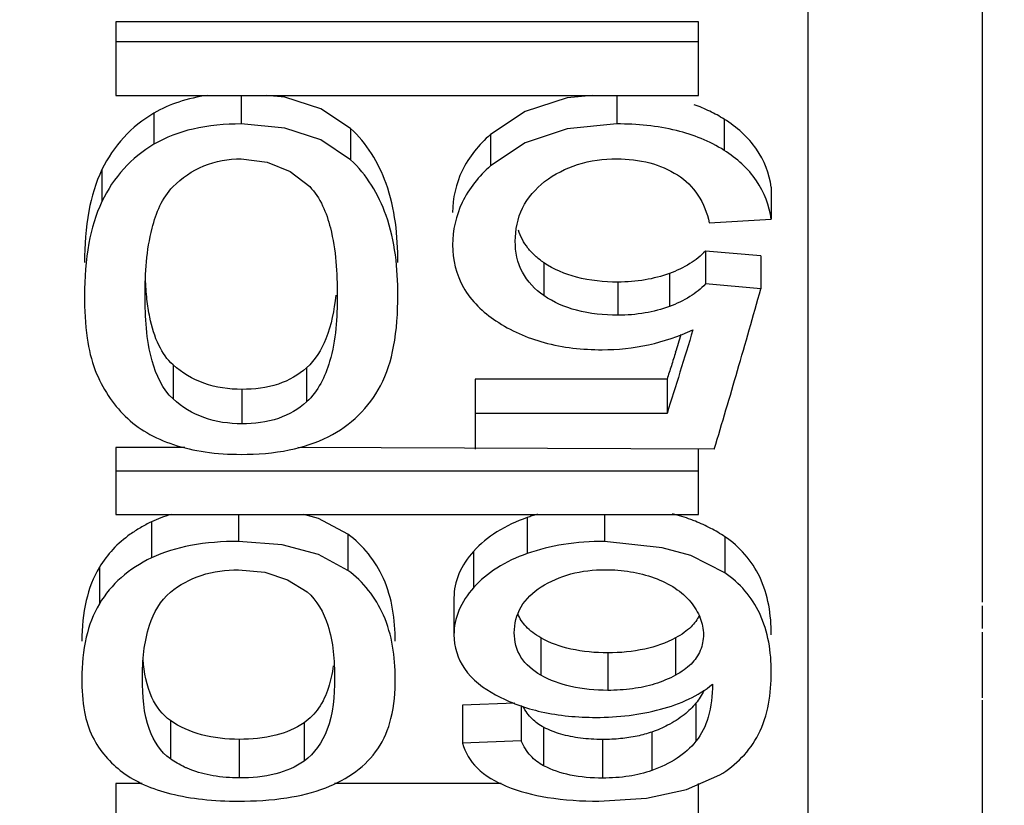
# Paper-space layout 'Sheet' of a CAD drawing. Header units: inches. Extents: x 0.2 to 10.8, y 0.2 to 8.3.
# Tile 180 of 256: x 3.8697 to 3.8968, y 4.1777 to 4.1993. Entities that reach past the tile are written whole.
import ezdxf

# ---------------------------------------------------------------- set-up
doc = ezdxf.new("R2010")
doc.units = ezdxf.units.IN
doc.header["$MEASUREMENT"] = 0
doc.layers.get('0').update_dxf_attribs({"lineweight": 5})
doc.styles.add('My Text', font='tahoma.ttf')
doc.dimstyles.new('My Dimension - mm [in] (ANSI)$0', dxfattribs={"dimtxt": 0.12, "dimasz": 0.09842519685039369, "dimexe": 0.125, "dimexo": 0.06299999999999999, "dimgap": 0.03149606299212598, "dimtad": 0, "dimlfac": 250, "dimzin": 4, "dimdsep": 46, "dimtxsty": 'My Text', "dimblk": 'Filled-1', "dimcen": 0.09, "dimclrd": 1, "dimclre": 1, "dimclrt": 1, "dimadec": 1, "dimazin": 1, "dimtfac": 1, "dimtofl": 0, "dimtmove": 0, "dimatfit": 3, "dimfxl": 1, "dimtolj": 1, "dimtzin": 4, "dimlwd": -1, "dimlwe": -1, "dimarcsym": 0})

# ---------------------------------------------------------------- blocks, each defined once
blk = doc.blocks.new('*D6')
at = {"color": 1, "true_color": 0xff0000}
for p, q in [((4.289866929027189, 4.820763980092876), (4.289866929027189, 4.91918917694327)), ((3.560363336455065, 4.820763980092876), (4.414866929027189, 4.820763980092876)), ((4.289866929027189, 4.722338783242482), (4.289866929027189, 3.808382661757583)), ((3.560363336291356, 3.709957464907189), (4.414866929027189, 3.709957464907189))]:
    blk.add_line(p, q, dxfattribs=at)
at = {"layer": 'Defpoints', "color": 0}
for p in [(3.497363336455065, 4.820763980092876), (3.497363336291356, 3.709957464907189), (4.289866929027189, 3.709957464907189)]:
    blk.add_point(p, dxfattribs=at)
at = {"color": 1, "true_color": 0xff0000, "insert": (4.289866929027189, 5.784117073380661), "char_height": 0.12, "attachment_point": 5, "rotation": 90, "style": 'My Text'}
blk.add_mtext('\\A1;277.70 mm [10.933 in]', dxfattribs=at)
blk = doc.blocks.new('Filled-1')
blk = doc.blocks.new('*D7')
at = {"color": 1, "true_color": 0xff0000}
for p, q in [((2.885847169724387, 4.510735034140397), (2.885847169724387, 3.015490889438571)), ((4.10887950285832, 4.510735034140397), (4.10887950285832, 3.015490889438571)), ((2.984272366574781, 3.140490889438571), (4.010454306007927, 3.140490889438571)), ((4.10887950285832, 3.140490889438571), (4.20730469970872, 3.140490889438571))]:
    blk.add_line(p, q, dxfattribs=at)
at = {"layer": 'Defpoints', "color": 0}
for p in [(2.885847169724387, 4.573735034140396), (4.10887950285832, 4.573735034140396), (4.10887950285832, 3.140490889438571)]:
    blk.add_point(p, dxfattribs=at)
at = {"color": 1, "true_color": 0xff0000, "insert": (5.07271614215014, 3.140490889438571), "char_height": 0.12, "attachment_point": 5, "style": 'My Text'}
blk.add_mtext('\\A1;305.76 mm [12.038 in]', dxfattribs=at)

psp = doc.layouts.new('Sheet')

# ---------------------------------------------------------------- linework, layer by layer
at = {"color": 0, "linetype": 'ByBlock', "lineweight": -3}
for p, q in [((3.891363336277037, 4.209289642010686), (3.891363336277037, 4.148809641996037)), ((3.896163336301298, 4.183294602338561), (3.896163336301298, 4.208329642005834)), ((3.888363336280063, 4.199231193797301), (3.872363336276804, 4.199231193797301)), ((3.872363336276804, 4.199231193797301), (3.872363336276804, 4.197214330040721)), ((3.888363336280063, 4.197214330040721), (3.888363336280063, 4.199231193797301)), ((3.888363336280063, 4.19868089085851), (3.872363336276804, 4.19868089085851)), ((3.872363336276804, 4.197214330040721), (3.888363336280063, 4.197214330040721)), ((3.875803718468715, 4.197214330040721), (3.875803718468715, 4.196428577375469)), ((3.886122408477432, 4.197214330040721), (3.886122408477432, 4.196428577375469)), ((3.873408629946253, 4.196725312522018), (3.873408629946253, 4.195870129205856)), ((3.889068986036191, 4.196561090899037), (3.889068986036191, 4.195703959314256)), ((3.878805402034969, 4.196306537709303), (3.878805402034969, 4.195446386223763)), ((3.882652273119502, 4.196141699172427), (3.882652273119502, 4.195279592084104)), ((3.871981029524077, 4.195175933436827), (3.871981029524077, 4.194302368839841)), ((3.890363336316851, 4.19469138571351), (3.890363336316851, 4.193812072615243)), ((3.8886615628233, 4.193711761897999), (3.890363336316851, 4.193812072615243)), ((3.890075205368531, 4.192804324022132), (3.888553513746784, 4.192936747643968)), ((3.888553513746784, 4.192936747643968), (3.888553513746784, 4.192036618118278)), ((3.890075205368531, 4.192804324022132), (3.890075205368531, 4.191902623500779)), ((3.884116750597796, 4.192619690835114), (3.884116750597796, 4.191715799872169)), ((3.887564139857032, 4.19232403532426), (3.887564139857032, 4.191416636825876)), ((3.886149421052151, 4.19208728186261), (3.886149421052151, 4.191177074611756)), ((3.890075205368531, 4.191902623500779), (3.888553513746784, 4.192036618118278)), ((3.873932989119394, 4.189814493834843), (3.873932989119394, 4.188877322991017)), ((3.877601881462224, 4.189735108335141), (3.877601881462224, 4.188796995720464)), ((3.887500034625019, 4.189416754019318), (3.882232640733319, 4.189416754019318)), ((3.882232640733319, 4.189416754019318), (3.882232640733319, 4.187501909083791)), ((3.887500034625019, 4.189416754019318), (3.887500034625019, 4.188474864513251)), ((3.875821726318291, 4.189140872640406), (3.875821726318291, 4.188195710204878)), ((3.887500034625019, 4.188474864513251), (3.882232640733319, 4.188474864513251)), ((3.87425710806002, 4.187542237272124), (3.872363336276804, 4.187542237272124)), ((3.872363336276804, 4.187542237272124), (3.872363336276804, 4.185701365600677)), ((3.888796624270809, 4.187501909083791), (3.877362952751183, 4.187542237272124)), ((3.888363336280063, 4.185701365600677), (3.888363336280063, 4.187501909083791)), ((3.888363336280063, 4.18689948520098), (3.872363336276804, 4.18689948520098)), ((3.872363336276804, 4.185701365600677), (3.888363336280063, 4.185701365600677)), ((3.875731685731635, 4.185701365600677), (3.875731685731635, 4.184965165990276)), ((3.885780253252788, 4.185701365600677), (3.885780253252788, 4.184965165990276)), ((3.873336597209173, 4.185501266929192), (3.873336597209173, 4.184512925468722)), ((3.8836564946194, 4.185619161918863), (3.8836564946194, 4.184632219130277)), ((3.878733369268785, 4.185163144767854), (3.878733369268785, 4.184170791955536)), ((3.889087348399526, 4.185096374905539), (3.889087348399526, 4.184103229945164)), ((3.887365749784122, 4.18478599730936), (3.885780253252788, 4.184965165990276)), ((3.882187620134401, 4.184693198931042), (3.882187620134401, 4.183695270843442)), ((3.871908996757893, 4.184254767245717), (3.871908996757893, 4.183251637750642)), ((3.881647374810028, 4.183415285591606), (3.881647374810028, 4.182402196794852)), ((3.896163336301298, 4.182571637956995), (3.896163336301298, 4.183193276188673)), ((3.896163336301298, 4.180670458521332), (3.896163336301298, 4.18247850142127)), ((3.884033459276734, 4.182319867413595), (3.884033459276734, 4.181293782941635)), ((3.88773645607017, 4.182318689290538), (3.88773645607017, 4.18129259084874)), ((3.885870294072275, 4.181906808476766), (3.885870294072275, 4.180875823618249)), ((3.883321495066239, 4.180528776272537), (3.881881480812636, 4.180473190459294)), ((3.888294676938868, 4.180526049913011), (3.888294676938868, 4.179478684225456)), ((3.896163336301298, 4.160530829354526), (3.896163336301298, 4.180604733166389)), ((3.881881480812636, 4.180473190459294), (3.881881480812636, 4.179425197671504)), ((3.883493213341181, 4.180456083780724), (3.883493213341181, 4.179488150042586)), ((3.87386095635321, 4.180046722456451), (3.87386095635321, 4.178993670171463)), ((3.877529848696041, 4.179985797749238), (3.877529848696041, 4.178932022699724)), ((3.884110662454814, 4.179861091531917), (3.884110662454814, 4.178805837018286)), ((3.88708662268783, 4.179732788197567), (3.88708662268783, 4.1786760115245)), ((3.875749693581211, 4.179531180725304), (3.875749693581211, 4.178472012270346)), ((3.883493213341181, 4.179488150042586), (3.881881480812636, 4.179425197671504)), ((3.885726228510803, 4.179526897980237), (3.885726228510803, 4.178467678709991)), ((3.888035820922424, 4.178152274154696), (3.888950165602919, 4.178554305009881)), ((3.87308032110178, 4.178321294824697), (3.872363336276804, 4.178321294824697)), ((3.872363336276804, 4.178321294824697), (3.872363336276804, 4.176712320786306)), ((3.882948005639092, 4.178321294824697), (3.878370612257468, 4.178321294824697)), ((3.888363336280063, 4.176712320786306), (3.888363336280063, 4.178321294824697))]:
    psp.add_line(p, q, dxfattribs=at)
for points in [[(3.878805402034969, 4.196306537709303), (3.877996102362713, 4.196842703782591), (3.876999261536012, 4.197167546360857), (3.876489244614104, 4.197214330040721)], [(3.885453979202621, 4.197214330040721), (3.884753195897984, 4.197148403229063), (3.883601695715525, 4.196769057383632), (3.882652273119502, 4.196141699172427)], [(3.878805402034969, 4.195446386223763), (3.8779959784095, 4.195988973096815), (3.876998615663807, 4.196317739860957), (3.875803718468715, 4.196428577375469)], [(3.886122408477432, 4.196428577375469), (3.884753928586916, 4.196298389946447), (3.883601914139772, 4.195914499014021), (3.882652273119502, 4.195279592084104)], [(3.875803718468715, 4.195470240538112), (3.876521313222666, 4.195383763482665), (3.877149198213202, 4.195127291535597), (3.877685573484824, 4.19470913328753)], [(3.878733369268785, 4.185163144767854), (3.87792406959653, 4.185596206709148), (3.877525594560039, 4.185701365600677)], [(3.878733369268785, 4.184170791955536), (3.877923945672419, 4.184609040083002), (3.876926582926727, 4.18487528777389), (3.875731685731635, 4.184965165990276)], [(3.889087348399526, 4.184103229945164), (3.888152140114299, 4.184579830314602), (3.887365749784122, 4.18478599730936)], [(3.875731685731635, 4.184190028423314), (3.876449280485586, 4.184120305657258), (3.877077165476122, 4.183913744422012), (3.877613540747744, 4.183577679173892)], [(3.885627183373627, 4.177834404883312), (3.886932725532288, 4.177914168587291), (3.888035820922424, 4.178152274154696)]]:
    psp.add_lwpolyline(points, dxfattribs=at)
for centre, radius, start, end in [((3.70533314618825, 4.247631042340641), 0.1912425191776, 342.5127214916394, 342.6667737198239), ((3.886406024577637, 4.180861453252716), 0.005019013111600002, 68.09703469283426, 69.6386197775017)]:
    psp.add_arc(centre, radius, start, end, dxfattribs=at)
for points, knots in [([(3.874882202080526, 4.197214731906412), (3.874614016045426, 4.197175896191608), (3.874103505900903, 4.197062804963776), (3.873623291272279, 4.196851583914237), (3.873408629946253, 4.196725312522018)], [0, 0, 0, 0, 0.5210923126, 1, 1, 1, 1]), ([(3.873408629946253, 4.196725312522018), (3.873103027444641, 4.196545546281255), (3.872536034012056, 4.196097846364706), (3.872135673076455, 4.195496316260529), (3.871981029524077, 4.195175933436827)], [0, 0, 0, 0, 0.4991566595, 1, 1, 1, 1]), ([(3.889068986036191, 4.196561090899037), (3.888941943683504, 4.19664089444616), (3.888673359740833, 4.196787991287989), (3.888390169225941, 4.196904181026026), (3.88824359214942, 4.196955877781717)], [0, 0, 0, 0, 0.4911629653, 1, 1, 1, 1]), ([(3.890363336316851, 4.19469138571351), (3.890311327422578, 4.195061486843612), (3.890020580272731, 4.195820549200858), (3.889411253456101, 4.196346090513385), (3.889068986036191, 4.196561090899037)], [0, 0, 0, 0, 0.4804252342, 1, 1, 1, 1]), ([(3.875803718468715, 4.196428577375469), (3.875360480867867, 4.196428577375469), (3.874529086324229, 4.196359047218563), (3.873738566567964, 4.196066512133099), (3.873408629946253, 4.195870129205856)], [0, 0, 0, 0, 0.5358311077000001, 1, 1, 1, 1]), ([(3.880107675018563, 4.19262422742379), (3.880107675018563, 4.193355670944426), (3.879972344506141, 4.19470680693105), (3.879253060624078, 4.195906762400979), (3.878805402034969, 4.196306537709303)], [0, 0, 0, 0, 0.5492861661, 1, 1, 1, 1]), ([(3.889068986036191, 4.195703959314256), (3.888671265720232, 4.195956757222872), (3.887700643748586, 4.196338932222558), (3.886672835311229, 4.196428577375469), (3.886122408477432, 4.196428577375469)], [0, 0, 0, 0, 0.4612580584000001, 1, 1, 1, 1]), ([(3.882652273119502, 4.196141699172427), (3.882336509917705, 4.195862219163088), (3.881797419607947, 4.195216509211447), (3.881611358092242, 4.194387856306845), (3.881611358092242, 4.193994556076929)], [0, 0, 0, 0, 0.5174123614, 1, 1, 1, 1]), ([(3.873408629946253, 4.195870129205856), (3.873102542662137, 4.195687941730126), (3.872534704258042, 4.195233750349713), (3.872135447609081, 4.194626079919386), (3.871981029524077, 4.194302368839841)], [0, 0, 0, 0, 0.4982857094, 1, 1, 1, 1]), ([(3.890363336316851, 4.193812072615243), (3.89031139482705, 4.194186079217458), (3.890022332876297, 4.194951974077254), (3.889411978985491, 4.195485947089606), (3.889068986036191, 4.195703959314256)], [0, 0, 0, 0, 0.4816206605, 1, 1, 1, 1]), ([(3.873930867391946, 4.194702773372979), (3.874171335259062, 4.194945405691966), (3.874756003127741, 4.195351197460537), (3.875456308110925, 4.195470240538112), (3.875803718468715, 4.195470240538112)], [0, 0, 0, 0, 0.4957885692, 1, 1, 1, 1]), ([(3.880107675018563, 4.191720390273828), (3.880107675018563, 4.192460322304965), (3.879972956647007, 4.193824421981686), (3.879254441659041, 4.195040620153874), (3.878805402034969, 4.195446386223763)], [0, 0, 0, 0, 0.5500760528, 1, 1, 1, 1]), ([(3.884139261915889, 4.194844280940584), (3.884408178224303, 4.195052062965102), (3.885049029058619, 4.195381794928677), (3.885759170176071, 4.195470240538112), (3.886122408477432, 4.195470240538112)], [0, 0, 0, 0, 0.4833580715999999, 1, 1, 1, 1]), ([(3.886122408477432, 4.195470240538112), (3.886425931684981, 4.195470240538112), (3.887010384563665, 4.19540844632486), (3.887554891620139, 4.195177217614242), (3.88778816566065, 4.19502789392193)], [0, 0, 0, 0, 0.522868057, 1, 1, 1, 1]), ([(3.871981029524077, 4.195175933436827), (3.871808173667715, 4.194817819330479), (3.871559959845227, 4.193970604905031), (3.871499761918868, 4.193097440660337), (3.871499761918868, 4.19262422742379)], [0, 0, 0, 0, 0.4566153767, 1, 1, 1, 1]), ([(3.882652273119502, 4.195279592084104), (3.882335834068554, 4.194996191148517), (3.881796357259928, 4.194340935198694), (3.881611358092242, 4.193504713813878), (3.881611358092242, 4.193106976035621)], [0, 0, 0, 0, 0.5164468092, 1, 1, 1, 1]), ([(3.883331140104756, 4.193206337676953), (3.883331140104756, 4.193518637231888), (3.883458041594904, 4.194160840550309), (3.88389042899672, 4.194652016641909), (3.884139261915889, 4.194844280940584)], [0, 0, 0, 0, 0.4982786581, 1, 1, 1, 1]), ([(3.88778816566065, 4.19502789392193), (3.888009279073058, 4.194886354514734), (3.888407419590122, 4.194497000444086), (3.888602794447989, 4.193980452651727), (3.8886615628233, 4.193711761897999)], [0, 0, 0, 0, 0.4883665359, 1, 1, 1, 1]), ([(3.873165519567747, 4.191720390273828), (3.873165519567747, 4.192339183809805), (3.87322596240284, 4.193377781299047), (3.873632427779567, 4.194401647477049), (3.873930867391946, 4.194702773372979)], [0, 0, 0, 0, 0.5934219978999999, 1, 1, 1, 1]), ([(3.877685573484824, 4.19470913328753), (3.87798371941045, 4.194408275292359), (3.878385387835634, 4.193379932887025), (3.878441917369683, 4.192340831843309), (3.878441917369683, 4.191720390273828)], [0, 0, 0, 0, 0.405710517, 1, 1, 1, 1]), ([(3.871981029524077, 4.194302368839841), (3.871807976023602, 4.193939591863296), (3.871559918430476, 4.193082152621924), (3.871499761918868, 4.192199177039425), (3.871499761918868, 4.191720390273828)], [0, 0, 0, 0, 0.4563722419, 1, 1, 1, 1]), ([(3.883679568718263, 4.193022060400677), (3.883621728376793, 4.193095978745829), (3.883518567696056, 4.193253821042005), (3.883445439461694, 4.193427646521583), (3.883416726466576, 4.19351673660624)], [0, 0, 0, 0, 0.5006821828, 1, 1, 1, 1]), ([(3.881611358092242, 4.193106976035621), (3.881611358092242, 4.192705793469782), (3.881814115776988, 4.191853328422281), (3.882447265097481, 4.191260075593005), (3.882802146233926, 4.191022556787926)], [0, 0, 0, 0, 0.4843948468, 1, 1, 1, 1]), ([(3.884116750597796, 4.191715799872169), (3.8838774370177, 4.191881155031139), (3.883451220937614, 4.192317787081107), (3.883331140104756, 4.192916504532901), (3.883331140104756, 4.193206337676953)], [0, 0, 0, 0, 0.5009045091, 1, 1, 1, 1]), ([(3.884116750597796, 4.192619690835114), (3.884032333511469, 4.192677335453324), (3.883875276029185, 4.19280019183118), (3.883738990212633, 4.192946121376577), (3.883679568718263, 4.193022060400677)], [0, 0, 0, 0, 0.5145907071, 1, 1, 1, 1]), ([(3.888553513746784, 4.192936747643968), (3.888430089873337, 4.192803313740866), (3.888117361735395, 4.192559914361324), (3.887759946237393, 4.192396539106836), (3.887564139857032, 4.19232403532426)], [0, 0, 0, 0, 0.4653895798, 1, 1, 1, 1]), ([(3.886149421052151, 4.19208728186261), (3.885768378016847, 4.19208728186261), (3.8850548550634, 4.192152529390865), (3.884387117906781, 4.192435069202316), (3.884116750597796, 4.192619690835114)], [0, 0, 0, 0, 0.5378680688, 1, 1, 1, 1]), ([(3.873294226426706, 4.191120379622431), (3.873260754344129, 4.191283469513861), (3.873207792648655, 4.191634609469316), (3.873182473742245, 4.191988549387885), (3.87317456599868, 4.192176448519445)], [0, 0, 0, 0, 0.4695729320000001, 1, 1, 1, 1]), ([(3.887564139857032, 4.19232403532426), (3.887348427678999, 4.19224416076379), (3.886880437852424, 4.192123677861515), (3.88639939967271, 4.19208728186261), (3.886149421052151, 4.19208728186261)], [0, 0, 0, 0, 0.4792155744, 1, 1, 1, 1]), ([(3.888553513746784, 4.192036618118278), (3.888430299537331, 4.191901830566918), (3.888118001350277, 4.191655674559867), (3.887760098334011, 4.191490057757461), (3.887564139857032, 4.191416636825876)], [0, 0, 0, 0, 0.4660059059, 1, 1, 1, 1]), ([(3.888796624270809, 4.187501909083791), (3.889014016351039, 4.18821889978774), (3.88944809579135, 4.189683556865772), (3.889865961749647, 4.191152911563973), (3.890075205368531, 4.191902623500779)], [0, 0, 0, 0, 0.4904616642, 1, 1, 1, 1]), ([(3.871499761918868, 4.191720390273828), (3.871499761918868, 4.19132906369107), (3.871532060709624, 4.190631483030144), (3.8716848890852, 4.189943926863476), (3.871796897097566, 4.189659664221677)], [0, 0, 0, 0, 0.5615564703, 1, 1, 1, 1]), ([(3.873932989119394, 4.188877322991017), (3.873638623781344, 4.189144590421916), (3.873211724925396, 4.190118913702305), (3.873165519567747, 4.191117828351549), (3.873165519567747, 4.191720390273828)], [0, 0, 0, 0, 0.3975334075, 1, 1, 1, 1]), ([(3.878399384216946, 4.191727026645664), (3.878357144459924, 4.191318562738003), (3.878227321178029, 4.190595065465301), (3.877835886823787, 4.189947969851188), (3.877601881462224, 4.189735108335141)], [0, 0, 0, 0, 0.5648616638, 1, 1, 1, 1]), ([(3.878441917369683, 4.191720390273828), (3.878441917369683, 4.191111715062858), (3.878386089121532, 4.190073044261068), (3.877914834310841, 4.189085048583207), (3.877601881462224, 4.188796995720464)], [0, 0, 0, 0, 0.5886522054, 1, 1, 1, 1]), ([(3.879630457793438, 4.189240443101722), (3.879807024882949, 4.189575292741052), (3.880057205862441, 4.190400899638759), (3.880107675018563, 4.19125112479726), (3.880107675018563, 4.191720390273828)], [0, 0, 0, 0, 0.4465005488, 1, 1, 1, 1]), ([(3.886149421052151, 4.191177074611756), (3.885768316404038, 4.191177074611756), (3.885053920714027, 4.191243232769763), (3.884386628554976, 4.191529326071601), (3.884116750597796, 4.191715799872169)], [0, 0, 0, 0, 0.5374187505, 1, 1, 1, 1]), ([(3.887564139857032, 4.191416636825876), (3.887348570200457, 4.191335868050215), (3.886880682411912, 4.191213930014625), (3.88639941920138, 4.191177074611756), (3.886149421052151, 4.191177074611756)], [0, 0, 0, 0, 0.4793897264, 1, 1, 1, 1]), ([(3.873932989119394, 4.189814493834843), (3.873771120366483, 4.18995973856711), (3.873486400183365, 4.19037677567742), (3.873349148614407, 4.190852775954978), (3.873294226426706, 4.191120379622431)], [0, 0, 0, 0, 0.4432382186, 1, 1, 1, 1]), ([(3.882802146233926, 4.191022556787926), (3.883203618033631, 4.190753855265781), (3.884155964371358, 4.190336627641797), (3.88518198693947, 4.190229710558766), (3.885717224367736, 4.190229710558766)], [0, 0, 0, 0, 0.4743977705, 1, 1, 1, 1]), ([(3.885717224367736, 4.190229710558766), (3.886145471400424, 4.190229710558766), (3.887004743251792, 4.190319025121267), (3.887822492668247, 4.190597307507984), (3.888211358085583, 4.190775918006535)], [0, 0, 0, 0, 0.5001892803, 1, 1, 1, 1]), ([(3.888211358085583, 4.190775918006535), (3.888093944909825, 4.19038790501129), (3.887859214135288, 4.189620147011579), (3.887619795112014, 4.188853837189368), (3.887500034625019, 4.188474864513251)], [0, 0, 0, 0, 0.5049469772, 1, 1, 1, 1]), ([(3.887737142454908, 4.190163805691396), (3.887697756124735, 4.190038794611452), (3.887618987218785, 4.189789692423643), (3.887539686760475, 4.189540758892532), (3.887500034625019, 4.189416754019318)], [0, 0, 0, 0, 0.5016814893, 1, 1, 1, 1]), ([(3.875821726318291, 4.189140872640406), (3.875470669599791, 4.189140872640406), (3.87478067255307, 4.1892352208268), (3.874178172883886, 4.189594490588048), (3.873932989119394, 4.189814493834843)], [0, 0, 0, 0, 0.5158993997, 1, 1, 1, 1]), ([(3.877601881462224, 4.189735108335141), (3.877381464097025, 4.189534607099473), (3.876805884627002, 4.189213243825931), (3.876160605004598, 4.189140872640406), (3.875821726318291, 4.189140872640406)], [0, 0, 0, 0, 0.4678797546, 1, 1, 1, 1]), ([(3.871796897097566, 4.189659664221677), (3.87189172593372, 4.189419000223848), (3.872122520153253, 4.188966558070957), (3.872445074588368, 4.188574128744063), (3.872619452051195, 4.188401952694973)], [0, 0, 0, 0, 0.5135168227, 1, 1, 1, 1]), ([(3.878196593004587, 4.187840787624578), (3.878499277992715, 4.187996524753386), (3.879065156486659, 4.188387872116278), (3.879473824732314, 4.188943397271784), (3.879630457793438, 4.189240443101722)], [0, 0, 0, 0, 0.5033920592, 1, 1, 1, 1]), ([(3.875821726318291, 4.188195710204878), (3.875470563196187, 4.188195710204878), (3.874779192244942, 4.188291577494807), (3.87417763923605, 4.188655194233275), (3.873932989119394, 4.188877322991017)], [0, 0, 0, 0, 0.5151968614, 1, 1, 1, 1]), ([(3.877601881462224, 4.188796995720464), (3.877381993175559, 4.188594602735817), (3.876807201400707, 4.188269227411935), (3.876160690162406, 4.188195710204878), (3.875821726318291, 4.188195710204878)], [0, 0, 0, 0, 0.4685570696, 1, 1, 1, 1]), ([(3.872619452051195, 4.188401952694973), (3.872795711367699, 4.188227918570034), (3.873212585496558, 4.187916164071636), (3.873688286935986, 4.187711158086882), (3.873940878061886, 4.187626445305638)], [0, 0, 0, 0, 0.4817959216, 1, 1, 1, 1]), ([(3.875803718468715, 4.187356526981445), (3.876246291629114, 4.187356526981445), (3.877068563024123, 4.187416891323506), (3.877861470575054, 4.187668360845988), (3.878196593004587, 4.187840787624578)], [0, 0, 0, 0, 0.5400839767, 1, 1, 1, 1]), ([(3.873940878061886, 4.187626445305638), (3.874223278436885, 4.187531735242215), (3.8748415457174, 4.18739366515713), (3.875472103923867, 4.187356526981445), (3.875803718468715, 4.187356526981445)], [0, 0, 0, 0, 0.4731874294, 1, 1, 1, 1]), ([(3.873878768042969, 4.185709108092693), (3.873784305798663, 4.185680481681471), (3.873600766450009, 4.185618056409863), (3.873422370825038, 4.185542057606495), (3.873336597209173, 4.185501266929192)], [0, 0, 0, 0, 0.5096178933, 1, 1, 1, 1]), ([(3.883942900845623, 4.185709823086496), (3.88389455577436, 4.185695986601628), (3.883798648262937, 4.185667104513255), (3.883703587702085, 4.185635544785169), (3.8836564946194, 4.185619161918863)], [0, 0, 0, 0, 0.5021206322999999, 1, 1, 1, 1]), ([(3.888152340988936, 4.18556686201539), (3.888071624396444, 4.185596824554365), (3.887906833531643, 4.185653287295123), (3.887739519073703, 4.185701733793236), (3.887654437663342, 4.185724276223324)], [0, 0, 0, 0, 0.4944900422, 1, 1, 1, 1]), ([(3.873336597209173, 4.185501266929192), (3.873233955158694, 4.185452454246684), (3.873036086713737, 4.185348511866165), (3.87284809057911, 4.185227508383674), (3.872758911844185, 4.185163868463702)], [0, 0, 0, 0, 0.5091839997, 1, 1, 1, 1]), ([(3.8836564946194, 4.185619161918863), (3.883366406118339, 4.185518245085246), (3.882830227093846, 4.185274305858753), (3.882372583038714, 4.184898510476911), (3.882187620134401, 4.184693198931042)], [0, 0, 0, 0, 0.5263935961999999, 1, 1, 1, 1]), ([(3.889087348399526, 4.185096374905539), (3.888962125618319, 4.185179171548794), (3.888698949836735, 4.185333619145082), (3.888421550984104, 4.185460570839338), (3.888278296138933, 4.185518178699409)], [0, 0, 0, 0, 0.4929660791, 1, 1, 1, 1]), ([(3.872758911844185, 4.185163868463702), (3.872587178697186, 4.185041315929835), (3.872269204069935, 4.184766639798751), (3.872015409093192, 4.184431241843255), (3.871908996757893, 4.184254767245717)], [0, 0, 0, 0, 0.5058773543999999, 1, 1, 1, 1]), ([(3.880035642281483, 4.182230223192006), (3.880035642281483, 4.182813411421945), (3.879878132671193, 4.183944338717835), (3.879154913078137, 4.184859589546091), (3.878733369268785, 4.185163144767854)], [0, 0, 0, 0, 0.5288949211, 1, 1, 1, 1]), ([(3.890363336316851, 4.182405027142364), (3.890363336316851, 4.182944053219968), (3.890205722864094, 4.184001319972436), (3.889494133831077, 4.184827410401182), (3.889087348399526, 4.185096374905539)], [0, 0, 0, 0, 0.5250133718, 1, 1, 1, 1]), ([(3.875731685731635, 4.184965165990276), (3.875289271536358, 4.184965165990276), (3.874469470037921, 4.184909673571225), (3.873674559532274, 4.18467555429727), (3.873336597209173, 4.184512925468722)], [0, 0, 0, 0, 0.5411994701, 1, 1, 1, 1]), ([(3.885780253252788, 4.184965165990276), (3.885404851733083, 4.184965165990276), (3.884684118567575, 4.184917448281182), (3.883980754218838, 4.184746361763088), (3.8836564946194, 4.184632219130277)], [0, 0, 0, 0, 0.5219968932, 1, 1, 1, 1]), ([(3.882187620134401, 4.184693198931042), (3.882022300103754, 4.184509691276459), (3.881748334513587, 4.184114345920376), (3.881647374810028, 4.183639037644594), (3.881647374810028, 4.183415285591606)], [0, 0, 0, 0, 0.5246857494, 1, 1, 1, 1]), ([(3.8836564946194, 4.184632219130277), (3.88336614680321, 4.184530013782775), (3.882829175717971, 4.184282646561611), (3.882372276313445, 4.183902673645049), (3.882187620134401, 4.183695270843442)], [0, 0, 0, 0, 0.5257192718, 1, 1, 1, 1]), ([(3.873336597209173, 4.184512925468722), (3.873038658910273, 4.184369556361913), (3.872488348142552, 4.184021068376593), (3.87206843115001, 4.183519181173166), (3.871908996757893, 4.183251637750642)], [0, 0, 0, 0, 0.5149453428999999, 1, 1, 1, 1]), ([(3.871908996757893, 4.184254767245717), (3.871741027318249, 4.183976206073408), (3.871490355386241, 4.183308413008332), (3.871427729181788, 4.182604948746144), (3.871427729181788, 4.182230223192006)], [0, 0, 0, 0, 0.4646855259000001, 1, 1, 1, 1]), ([(3.873858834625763, 4.183572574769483), (3.874109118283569, 4.183775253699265), (3.874711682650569, 4.184100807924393), (3.875386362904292, 4.184190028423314), (3.875731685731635, 4.184190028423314)], [0, 0, 0, 0, 0.4825692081, 1, 1, 1, 1]), ([(3.880035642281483, 4.181203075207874), (3.880035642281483, 4.181792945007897), (3.879879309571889, 4.182933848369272), (3.879156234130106, 4.183862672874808), (3.878733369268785, 4.184170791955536)], [0, 0, 0, 0, 0.5299423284, 1, 1, 1, 1]), ([(3.884042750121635, 4.183715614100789), (3.884291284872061, 4.183875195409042), (3.884866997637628, 4.184124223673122), (3.885487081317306, 4.184190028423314), (3.885807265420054, 4.184190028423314)], [0, 0, 0, 0, 0.4798330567, 1, 1, 1, 1]), ([(3.885807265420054, 4.184190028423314), (3.886037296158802, 4.184190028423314), (3.886493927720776, 4.184155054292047), (3.886937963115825, 4.184040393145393), (3.887150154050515, 4.183963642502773)], [0, 0, 0, 0, 0.5048124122, 1, 1, 1, 1]), ([(3.890363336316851, 4.181379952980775), (3.890363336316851, 4.18192512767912), (3.890207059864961, 4.182991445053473), (3.889495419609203, 4.183830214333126), (3.889087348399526, 4.184103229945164)], [0, 0, 0, 0, 0.5261527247, 1, 1, 1, 1]), ([(3.887150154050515, 4.183963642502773), (3.887350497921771, 4.183891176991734), (3.887719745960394, 4.183717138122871), (3.888029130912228, 4.18344625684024), (3.888150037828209, 4.183298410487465)], [0, 0, 0, 0, 0.5272959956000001, 1, 1, 1, 1]), ([(3.873093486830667, 4.181203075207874), (3.873093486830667, 4.181694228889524), (3.873156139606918, 4.182547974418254), (3.873580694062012, 4.1833473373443), (3.873858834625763, 4.183572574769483)], [0, 0, 0, 0, 0.5784702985, 1, 1, 1, 1]), ([(3.877613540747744, 4.183577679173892), (3.877891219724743, 4.183352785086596), (3.878311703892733, 4.182549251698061), (3.878369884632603, 4.181695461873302), (3.878369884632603, 4.181203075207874)], [0, 0, 0, 0, 0.4205267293, 1, 1, 1, 1]), ([(3.882187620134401, 4.183695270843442), (3.882022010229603, 4.183509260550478), (3.881747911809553, 4.183108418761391), (3.881647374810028, 4.182628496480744), (3.881647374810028, 4.182402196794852)], [0, 0, 0, 0, 0.5239311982, 1, 1, 1, 1]), ([(3.883304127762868, 4.182456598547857), (3.883304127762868, 4.182701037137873), (3.883433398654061, 4.18321971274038), (3.883824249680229, 4.183575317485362), (3.884042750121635, 4.183715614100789)], [0, 0, 0, 0, 0.4848981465, 1, 1, 1, 1]), ([(3.871908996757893, 4.183251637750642), (3.871740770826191, 4.182969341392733), (3.871490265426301, 4.182293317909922), (3.871427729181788, 4.181582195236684), (3.871427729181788, 4.181203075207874)], [0, 0, 0, 0, 0.4643231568, 1, 1, 1, 1]), ([(3.888150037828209, 4.183298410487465), (3.888257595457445, 4.183166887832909), (3.88843362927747, 4.182887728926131), (3.888499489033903, 4.182561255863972), (3.888499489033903, 4.182407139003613)], [0, 0, 0, 0, 0.524359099, 1, 1, 1, 1]), ([(3.883627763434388, 4.182630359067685), (3.883579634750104, 4.182681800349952), (3.883492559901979, 4.182791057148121), (3.883426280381, 4.182914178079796), (3.883399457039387, 4.182977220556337)], [0, 0, 0, 0, 0.5069585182, 1, 1, 1, 1]), ([(3.888386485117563, 4.18292974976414), (3.888358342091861, 4.182873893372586), (3.888290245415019, 4.182764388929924), (3.888205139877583, 4.182667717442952), (3.888158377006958, 4.182621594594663)], [0, 0, 0, 0, 0.4877717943, 1, 1, 1, 1]), ([(3.881647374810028, 4.182402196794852), (3.881647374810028, 4.182078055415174), (3.881871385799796, 4.181361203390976), (3.88246388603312, 4.180932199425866), (3.882790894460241, 4.180753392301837)], [0, 0, 0, 0, 0.465156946, 1, 1, 1, 1]), ([(3.884033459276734, 4.181293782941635), (3.883819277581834, 4.181415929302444), (3.883429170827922, 4.181733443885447), (3.883304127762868, 4.18222678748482), (3.883304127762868, 4.182456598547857)], [0, 0, 0, 0, 0.5175832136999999, 1, 1, 1, 1]), ([(3.884033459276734, 4.182319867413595), (3.883955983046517, 4.182363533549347), (3.883812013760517, 4.182456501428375), (3.883683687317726, 4.182570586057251), (3.883627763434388, 4.182630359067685)], [0, 0, 0, 0, 0.5207240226, 1, 1, 1, 1]), ([(3.888158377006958, 4.182621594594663), (3.888099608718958, 4.182563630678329), (3.887965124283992, 4.182452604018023), (3.887816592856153, 4.182361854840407), (3.88773645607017, 4.182318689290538)], [0, 0, 0, 0, 0.4755748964, 1, 1, 1, 1]), ([(3.888499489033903, 4.182407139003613), (3.888499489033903, 4.182259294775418), (3.888444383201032, 4.181955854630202), (3.888265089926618, 4.181705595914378), (3.888158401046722, 4.181599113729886)], [0, 0, 0, 0, 0.4951595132, 1, 1, 1, 1]), ([(3.885870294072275, 4.181906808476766), (3.885530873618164, 4.181906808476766), (3.884895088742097, 4.181959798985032), (3.884289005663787, 4.182175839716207), (3.884033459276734, 4.182319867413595)], [0, 0, 0, 0, 0.536412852, 1, 1, 1, 1]), ([(3.88773645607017, 4.182318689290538), (3.887472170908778, 4.182176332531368), (3.886856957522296, 4.181961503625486), (3.886212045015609, 4.181906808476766), (3.885870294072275, 4.181906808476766)], [0, 0, 0, 0, 0.4676260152, 1, 1, 1, 1]), ([(3.87386095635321, 4.180046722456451), (3.8736383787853, 4.180200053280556), (3.873245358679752, 4.180734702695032), (3.873142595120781, 4.181366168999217), (3.873113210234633, 4.181721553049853)], [0, 0, 0, 0, 0.4311530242, 1, 1, 1, 1]), ([(3.888158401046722, 4.181599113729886), (3.888099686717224, 4.181540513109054), (3.887965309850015, 4.181428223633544), (3.887816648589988, 4.181336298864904), (3.88773645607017, 4.18129259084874)], [0, 0, 0, 0, 0.4759701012, 1, 1, 1, 1]), ([(3.878330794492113, 4.181553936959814), (3.878317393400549, 4.181447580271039), (3.878284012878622, 4.181244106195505), (3.878232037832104, 4.181044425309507), (3.878201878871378, 4.180950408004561)], [0, 0, 0, 0, 0.5205442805, 1, 1, 1, 1]), ([(3.888950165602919, 4.178554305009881), (3.889391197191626, 4.178816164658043), (3.89020790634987, 4.17965571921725), (3.890363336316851, 4.180797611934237), (3.890363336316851, 4.181379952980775)], [0, 0, 0, 0, 0.4683048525, 1, 1, 1, 1]), ([(3.871427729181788, 4.181203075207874), (3.871427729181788, 4.180896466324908), (3.871459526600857, 4.180346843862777), (3.871615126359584, 4.179811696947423), (3.871724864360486, 4.179596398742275)], [0, 0, 0, 0, 0.5592389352, 1, 1, 1, 1]), ([(3.87386095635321, 4.178993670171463), (3.873590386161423, 4.179182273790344), (3.873138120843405, 4.179916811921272), (3.873093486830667, 4.180730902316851), (3.873093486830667, 4.181203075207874)], [0, 0, 0, 0, 0.4112486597, 1, 1, 1, 1]), ([(3.878369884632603, 4.181203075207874), (3.878369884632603, 4.180725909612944), (3.878312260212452, 4.179877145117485), (3.87781908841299, 4.179136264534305), (3.877529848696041, 4.178932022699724)], [0, 0, 0, 0, 0.5740352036, 1, 1, 1, 1]), ([(3.879558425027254, 4.179272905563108), (3.879729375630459, 4.179522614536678), (3.879985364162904, 4.180160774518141), (3.880035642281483, 4.180835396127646), (3.880035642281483, 4.181203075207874)], [0, 0, 0, 0, 0.4514698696, 1, 1, 1, 1]), ([(3.885870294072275, 4.180875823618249), (3.885530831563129, 4.180875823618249), (3.884894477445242, 4.180929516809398), (3.884288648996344, 4.181148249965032), (3.884033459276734, 4.181293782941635)], [0, 0, 0, 0, 0.5360776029, 1, 1, 1, 1]), ([(3.887166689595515, 4.181054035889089), (3.886967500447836, 4.180992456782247), (3.886537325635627, 4.180901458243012), (3.886099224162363, 4.180875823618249), (3.885870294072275, 4.180875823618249)], [0, 0, 0, 0, 0.4766362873, 1, 1, 1, 1]), ([(3.88773645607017, 4.18129259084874), (3.887647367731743, 4.18124403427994), (3.887461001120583, 4.181154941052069), (3.887266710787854, 4.181084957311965), (3.887166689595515, 4.181054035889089)], [0, 0, 0, 0, 0.4921657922, 1, 1, 1, 1]), ([(3.887320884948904, 4.180355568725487), (3.887589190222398, 4.180426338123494), (3.888095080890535, 4.18060344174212), (3.888553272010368, 4.18088575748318), (3.88875160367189, 4.181046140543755)], [0, 0, 0, 0, 0.5210465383, 1, 1, 1, 1]), ([(3.88875160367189, 4.181046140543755), (3.888747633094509, 4.180740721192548), (3.888694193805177, 4.180184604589), (3.888450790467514, 4.179669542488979), (3.888294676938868, 4.179478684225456)], [0, 0, 0, 0, 0.5533243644, 1, 1, 1, 1]), ([(3.878201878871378, 4.180950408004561), (3.878138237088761, 4.180752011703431), (3.877970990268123, 4.180383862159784), (3.877684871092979, 4.180093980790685), (3.877529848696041, 4.179985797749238)], [0, 0, 0, 0, 0.5243028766, 1, 1, 1, 1]), ([(3.888513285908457, 4.180870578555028), (3.888483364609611, 4.180808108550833), (3.888417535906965, 4.180688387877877), (3.888337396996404, 4.180577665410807), (3.888294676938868, 4.180526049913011)], [0, 0, 0, 0, 0.5083102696, 1, 1, 1, 1]), ([(3.882790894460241, 4.180753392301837), (3.883182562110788, 4.180539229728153), (3.884090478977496, 4.180216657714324), (3.885043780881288, 4.180134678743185), (3.88554614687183, 4.180134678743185)], [0, 0, 0, 0, 0.4705035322, 1, 1, 1, 1]), ([(3.888294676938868, 4.180526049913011), (3.888246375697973, 4.180467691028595), (3.888142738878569, 4.180355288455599), (3.888028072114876, 4.180254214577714), (3.887968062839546, 4.180206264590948)], [0, 0, 0, 0, 0.4965299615, 1, 1, 1, 1]), ([(3.884110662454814, 4.179861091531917), (3.88399378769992, 4.179921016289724), (3.883771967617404, 4.180084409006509), (3.8836127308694, 4.180307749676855), (3.883546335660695, 4.180429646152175)], [0, 0, 0, 0, 0.4861853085, 1, 1, 1, 1]), ([(3.88554614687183, 4.180134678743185), (3.885850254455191, 4.180134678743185), (3.886448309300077, 4.180169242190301), (3.887037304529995, 4.180280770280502), (3.887320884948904, 4.180355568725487)], [0, 0, 0, 0, 0.5090631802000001, 1, 1, 1, 1]), ([(3.875749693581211, 4.179531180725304), (3.875400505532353, 4.179531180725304), (3.874735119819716, 4.179597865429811), (3.87411714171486, 4.179870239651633), (3.87386095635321, 4.180046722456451)], [0, 0, 0, 0, 0.5288498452, 1, 1, 1, 1]), ([(3.877529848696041, 4.179985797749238), (3.877298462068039, 4.179824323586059), (3.876710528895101, 4.179582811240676), (3.876087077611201, 4.179531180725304), (3.875749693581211, 4.179531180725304)], [0, 0, 0, 0, 0.4554308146, 1, 1, 1, 1]), ([(3.887968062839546, 4.180206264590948), (3.887899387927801, 4.18015139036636), (3.887753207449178, 4.180047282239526), (3.887597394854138, 4.179958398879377), (3.887516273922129, 4.179916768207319)], [0, 0, 0, 0, 0.4908595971, 1, 1, 1, 1]), ([(3.885120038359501, 4.179563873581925), (3.884938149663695, 4.179587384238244), (3.884591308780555, 4.17965614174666), (3.884260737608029, 4.179784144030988), (3.884110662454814, 4.179861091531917)], [0, 0, 0, 0, 0.5209484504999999, 1, 1, 1, 1]), ([(3.88708662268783, 4.179732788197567), (3.886953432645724, 4.179685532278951), (3.886669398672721, 4.179607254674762), (3.886378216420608, 4.179564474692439), (3.886226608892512, 4.179549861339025)], [0, 0, 0, 0, 0.481294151, 1, 1, 1, 1]), ([(3.887516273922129, 4.179916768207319), (3.887448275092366, 4.179881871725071), (3.88730691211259, 4.179815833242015), (3.887161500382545, 4.179759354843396), (3.88708662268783, 4.179732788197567)], [0, 0, 0, 0, 0.4903113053, 1, 1, 1, 1]), ([(3.871724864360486, 4.179596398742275), (3.871821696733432, 4.17940642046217), (3.872061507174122, 4.179048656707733), (3.872377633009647, 4.178757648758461), (3.872547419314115, 4.178629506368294)], [0, 0, 0, 0, 0.5006074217, 1, 1, 1, 1]), ([(3.881881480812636, 4.179425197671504), (3.881948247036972, 4.179172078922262), (3.882269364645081, 4.178653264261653), (3.882790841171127, 4.178369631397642), (3.883081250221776, 4.178248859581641)], [0, 0, 0, 0, 0.4542385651, 1, 1, 1, 1]), ([(3.884110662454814, 4.178805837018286), (3.883977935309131, 4.178874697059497), (3.883726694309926, 4.179071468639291), (3.883560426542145, 4.179341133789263), (3.883493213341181, 4.179488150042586)], [0, 0, 0, 0, 0.4805168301, 1, 1, 1, 1]), ([(3.885726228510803, 4.179526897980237), (3.885622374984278, 4.179526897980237), (3.885419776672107, 4.179532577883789), (3.885217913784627, 4.179551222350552), (3.885120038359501, 4.179563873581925)], [0, 0, 0, 0, 0.5127474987, 1, 1, 1, 1]), ([(3.886226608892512, 4.179549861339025), (3.886145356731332, 4.179542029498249), (3.885978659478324, 4.179530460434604), (3.885811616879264, 4.179526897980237), (3.885726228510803, 4.179526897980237)], [0, 0, 0, 0, 0.4887447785, 1, 1, 1, 1]), ([(3.888294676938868, 4.179478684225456), (3.888147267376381, 4.179298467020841), (3.88777328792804, 4.178971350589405), (3.887326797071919, 4.178762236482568), (3.88708662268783, 4.1786760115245)], [0, 0, 0, 0, 0.4770931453, 1, 1, 1, 1]), ([(3.878124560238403, 4.178201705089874), (3.878418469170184, 4.178316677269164), (3.878962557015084, 4.178596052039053), (3.879395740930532, 4.179035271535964), (3.879558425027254, 4.179272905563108)], [0, 0, 0, 0, 0.5228719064, 1, 1, 1, 1]), ([(3.874249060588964, 4.178770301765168), (3.87418109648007, 4.17880208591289), (3.874048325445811, 4.178871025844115), (3.873921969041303, 4.178951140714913), (3.87386095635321, 4.178993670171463)], [0, 0, 0, 0, 0.5021963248, 1, 1, 1, 1]), ([(3.877529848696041, 4.178932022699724), (3.877298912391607, 4.178768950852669), (3.876711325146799, 4.178524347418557), (3.876087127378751, 4.178472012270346), (3.875749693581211, 4.178472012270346)], [0, 0, 0, 0, 0.4558766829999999, 1, 1, 1, 1]), ([(3.872547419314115, 4.178629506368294), (3.872729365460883, 4.178492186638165), (3.873156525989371, 4.178252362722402), (3.873619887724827, 4.178102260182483), (3.873868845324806, 4.178038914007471)], [0, 0, 0, 0, 0.4701546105, 1, 1, 1, 1]), ([(3.874400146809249, 4.178705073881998), (3.87437456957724, 4.178715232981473), (3.874323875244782, 4.178736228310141), (3.874273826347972, 4.178758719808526), (3.874249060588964, 4.178770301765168)], [0, 0, 0, 0, 0.5016475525, 1, 1, 1, 1]), ([(3.875749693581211, 4.178472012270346), (3.875509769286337, 4.178472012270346), (3.875050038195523, 4.178504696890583), (3.874603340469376, 4.178624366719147), (3.874400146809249, 4.178705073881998)], [0, 0, 0, 0, 0.5232130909, 1, 1, 1, 1]), ([(3.885726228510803, 4.178467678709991), (3.885430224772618, 4.178467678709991), (3.884873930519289, 4.1785112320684), (3.884339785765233, 4.178686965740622), (3.884110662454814, 4.178805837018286)], [0, 0, 0, 0, 0.5341798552, 1, 1, 1, 1]), ([(3.88708662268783, 4.1786760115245), (3.886883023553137, 4.178602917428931), (3.88643176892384, 4.178495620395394), (3.885970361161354, 4.178467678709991), (3.885726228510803, 4.178467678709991)], [0, 0, 0, 0, 0.4698012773, 1, 1, 1, 1]), ([(3.875731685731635, 4.177834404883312), (3.876173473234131, 4.177834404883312), (3.876985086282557, 4.177879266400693), (3.877781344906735, 4.178067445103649), (3.878124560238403, 4.178201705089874)], [0, 0, 0, 0, 0.5451955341, 1, 1, 1, 1]), ([(3.883081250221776, 4.178248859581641), (3.883443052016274, 4.178098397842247), (3.884289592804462, 4.177884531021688), (3.885155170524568, 4.177834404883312), (3.885627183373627, 4.177834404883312)], [0, 0, 0, 0, 0.4535963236, 1, 1, 1, 1]), ([(3.873868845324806, 4.178038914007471), (3.874154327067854, 4.177966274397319), (3.874773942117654, 4.177862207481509), (3.875400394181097, 4.177834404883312), (3.875731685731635, 4.177834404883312)], [0, 0, 0, 0, 0.4706701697, 1, 1, 1, 1])]:
    psp.add_open_spline(points, degree=3, knots=knots, dxfattribs=at)

# ---------------------------------------------------------------- dimensions: what is measured, and where the dimension line sits
dim = psp.add_linear_dim(base=(4.289866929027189, 3.709957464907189), p1=(3.497363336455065, 4.820763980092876), p2=(3.497363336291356, 3.709957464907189), angle=90, dimstyle='My Dimension - mm [in] (ANSI)$0', override={"dimpost": ' mm'})
dim.commit()
dim.dimension.update_dxf_attribs({"geometry": '*D6', "text_midpoint": (4.289866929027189, 5.784117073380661), "dimtype": 160})
dim = psp.add_linear_dim(base=(4.10887950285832, 3.140490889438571), p1=(2.885847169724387, 4.573735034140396), p2=(4.10887950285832, 4.573735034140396), dimstyle='My Dimension - mm [in] (ANSI)$0', override={"dimpost": ' mm'})
dim.commit()
dim.dimension.update_dxf_attribs({"geometry": '*D7', "text_midpoint": (5.07271614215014, 3.140490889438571), "dimtype": 160})

doc.saveas('drawing.dxf')
